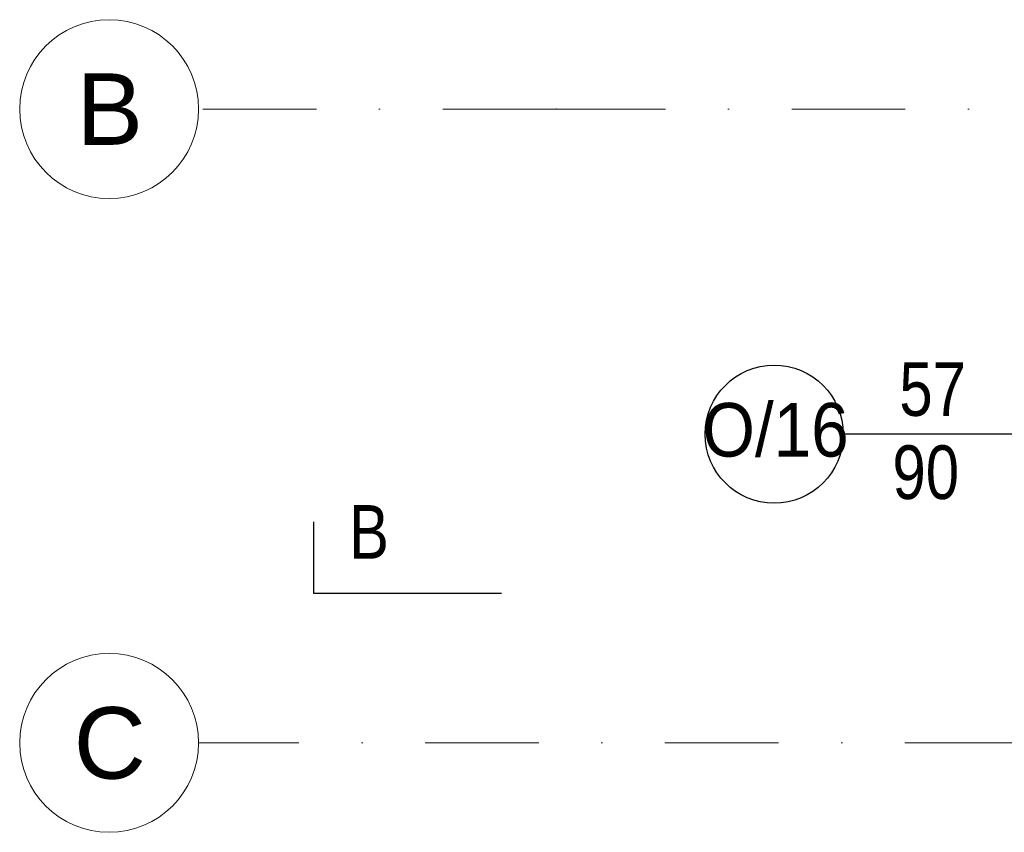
# Model space of a CAD drawing. Header units: millimetres. Extents: x 77315 to 2132699, y -120257 to -89040.
# Tile 4 of 56: x 613431 to 616184, y -111867 to -109594. Entities that reach past the tile are written whole.
import ezdxf

# ---------------------------------------------------------------- set-up
doc = ezdxf.new("R2010")
doc.units = ezdxf.units.MM
doc.header["$MEASUREMENT"] = 0
doc.linetypes.add('Dot & Dashed', pattern=[670.277762, 317.5, -176.388889, 0, -176.388874])
for name, color, linetype in [('Nowe_A-OKNA-OPIS', 7, 'Continuous'), ('opisy inne', 7, 'Continuous'), ('Structural - Grid', 7, 'Continuous')]:
    doc.layers.add(name, color=color, linetype=linetype)
doc.styles.add('STYL_AUTOMATYCZNY_1', font='arial.ttf')
doc.styles.add('STYL_AUTOMATYCZNY_3', font='arial.ttf', dxfattribs={"width": 0.8})
doc.styles.add('STYL_AUTOMATYCZNY_6', font='arial.ttf', dxfattribs={"width": 0.9})

msp = doc.modelspace()

# ---------------------------------------------------------------- linework, layer by layer
msp.add_lwpolyline([(614778.3, -111198.7), (614253.3, -111198.7), (614253.3, -110998.7)])
at = {"layer": 'Nowe_A-OKNA-OPIS'}
msp.add_line((616938.6, -110753.3), (615733.5, -110753.3), dxfattribs=at)
msp.add_circle((615540.5, -110753.3), 193, dxfattribs=at)
at = {"layer": 'Structural - Grid', "linetype": 'Dot & Dashed', "lineweight": 15}
for p, q in [((614931.3, -109844.2), (613931.3, -109844.2)), ((656800.1, -109844.2), (614931.3, -109844.2)), ((616893.5, -111616.6), (613931.3, -111616.6))]:
    msp.add_line(p, q, dxfattribs=at)
at = {"layer": 'Structural - Grid', "linetype": 'Continuous', "lineweight": 15}
for centre in [(613681.3, -109844.2), (613681.3, -111616.6)]:
    msp.add_circle(centre, 250, dxfattribs=at)
at = {"layer": 'Structural - Grid', "linetype": 'Dot & Dashed', "lineweight": 15}
msp.add_point((614931.3, -109844.2), dxfattribs=at)
msp.add_point((614931.3, -109844.2), dxfattribs=at)

# ---------------------------------------------------------------- texts
at = {"layer": 'Nowe_A-OKNA-OPIS', "char_height": 150, "attachment_point": 5}
for s, insert, style in [('\\A1;{\\pqc;\\fArial|b0|i0|c238|p0;\\W0.800000;57}', (615983.5, -110628.1), 'STYL_AUTOMATYCZNY_3'), ('\\A1;{\\pqc;\\fArial|b0|i0|c238|p0;\\W0.900000;O/16}', (615544.3, -110742), 'STYL_AUTOMATYCZNY_6'), ('\\A1;{\\pqc;\\fArial|b0|i0|c238|p0;\\W0.800000;90}', (615964.2, -110860.6), 'STYL_AUTOMATYCZNY_3')]:
    msp.add_mtext(s, dxfattribs=dict(at, insert=insert, style=style))
at = {"layer": 'opisy inne', "insert": (614463.7, -111101.5), "char_height": 150, "attachment_point": 9, "style": 'STYL_AUTOMATYCZNY_3'}
msp.add_mtext('\\A1;{\\pqr;\\fArial|b0|i0|c238|p0;\\W0.800000;B}', dxfattribs=at)
at = {"layer": 'Structural - Grid', "lineweight": 15, "char_height": 200, "attachment_point": 1, "style": 'STYL_AUTOMATYCZNY_1'}
for s, insert in [('\\A1;{\\pql;\\pt0;\\fArial|b0|i0|c238|p0;\\W1.000000;B}', (613589.9, -109744.2)), ('\\A1;{\\pql;\\pt0;\\fArial|b0|i0|c238|p0;\\W1.000000;C}', (613582.3, -111516.6))]:
    msp.add_mtext(s, dxfattribs=dict(at, insert=insert))

doc.saveas('drawing.dxf')
